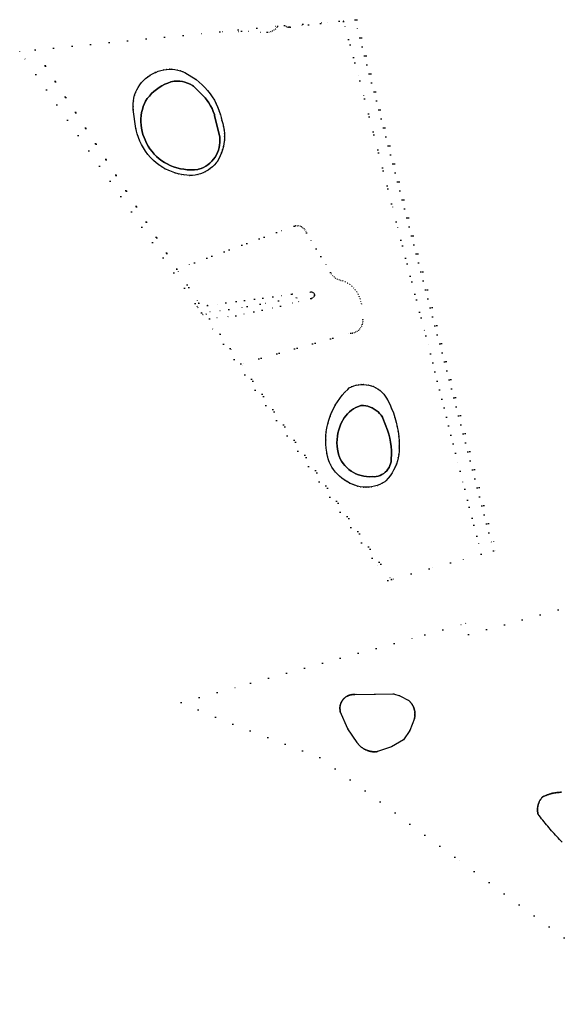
# Model space of a CAD drawing. Header units: metres. Extents: x 174791 to 179073, y 406431 to 409043.
# Tile 179 of 256: x 176286 to 176474, y 408701 to 409043. Entities that reach past the tile are written whole.
import ezdxf

# ---------------------------------------------------------------- set-up
doc = ezdxf.new("R2010")
doc.units = ezdxf.units.M
doc.linetypes.add('DOT', pattern=[6.35, 0, -6.35])
for name, color, linetype in [('ondersteunendwaterdeel_oever_slootkant', 254, 'Continuous'), ('terreindeelbegroeid', 254, 'DOT'), ('terreindeelonbegroeid', 254, 'DOT'), ('waterdeel', 254, 'Continuous')]:
    doc.layers.add(name, color=color, linetype=linetype)

msp = doc.modelspace()

# ---------------------------------------------------------------- linework, layer by layer
at = {"layer": 'ondersteunendwaterdeel_oever_slootkant'}
for points in [[(176347.144, 409021.741, 0), (176348.217, 409020.886, 0), (176349.237, 409019.969, 0), (176350.203, 409018.994, 0), (176351.11, 409017.964, 0), (176351.956, 409016.883, 0), (176352.737, 409015.755, 0), (176353.451, 409014.584, 0), (176354.096, 409013.372, 0), (176354.669, 409012.126, 0), (176355.168, 409010.848, 0), (176355.592, 409009.543, 0), (176355.939, 409008.215, 0), (176356.075, 409007.586, 0), (176356.414, 409006.49, 0), (176356.676, 409005.373, 0), (176356.86, 409004.24, 0), (176356.964, 409003.097, 0), (176356.988, 409001.95, 0), (176356.932, 409000.804, 0), (176356.796, 408999.664, 0), (176356.582, 408998.537, 0), (176356.289, 408997.427, 0), (176355.92, 408996.341, 0), (176355.476, 408995.283, 0), (176354.96, 408994.258, 0), (176354.373, 408993.272, 0), (176354.139, 408992.917, 0), (176353.502, 408992.189, 0), (176352.807, 408991.515, 0), (176352.059, 408990.901, 0), (176351.262, 408990.351, 0), (176350.423, 408989.869, 0), (176349.547, 408989.457, 0), (176348.64, 408989.12, 0), (176347.709, 408988.858, 0), (176346.758, 408988.674, 0), (176345.796, 408988.569, 0), (176344.829, 408988.544, 0), (176343.863, 408988.599, 0), (176342.904, 408988.733, 0), (176342.112, 408988.906, 0), (176340.907, 408989.147, 0), (176339.72, 408989.465, 0), (176338.555, 408989.86, 0), (176337.42, 408990.33, 0), (176336.317, 408990.872, 0), (176335.251, 408991.486, 0), (176334.228, 408992.167, 0), (176333.251, 408992.913, 0), (176332.325, 408993.721, 0), (176331.453, 408994.588, 0), (176331.294, 408994.759, 0), (176330.431, 408995.811, 0), (176329.632, 408996.912, 0), (176328.899, 408998.057, 0), (176328.235, 408999.244, 0), (176327.642, 409000.468, 0), (176327.121, 409001.724, 0), (176326.675, 409003.009, 0), (176326.306, 409004.318, 0), (176326.198, 409004.766, 0), (176325.353, 409011.407, 0), (176325.289, 409012.403, 0), (176325.304, 409013.401, 0), (176325.399, 409014.394, 0), (176325.573, 409015.376, 0), (176325.826, 409016.342, 0), (176326.155, 409017.284, 0), (176326.558, 409018.196, 0), (176327.033, 409019.074, 0), (176327.577, 409019.911, 0), (176328.186, 409020.701, 0), (176328.857, 409021.44, 0), (176329.584, 409022.123, 0), (176330.364, 409022.745, 0), (176331.191, 409023.304, 0), (176332.06, 409023.794, 0), (176332.966, 409024.212, 0), (176333.109, 409024.271, 0), (176334.016, 409024.641, 0), (176334.95, 409024.937, 0), (176335.906, 409025.155, 0), (176336.876, 409025.295, 0), (176337.854, 409025.355, 0), (176338.834, 409025.336, 0), (176339.809, 409025.236, 0), (176340.773, 409025.057, 0), (176341.719, 409024.801, 0), (176342.64, 409024.468, 0), (176343.264, 409024.192, 0)], [(176344.085, 408990.519, 0), (176345.309, 408990.461, 0), (176346.533, 408990.483, 0), (176347.754, 408990.585, 0), (176348.01, 408990.655, 0), (176348.867, 408990.944, 0), (176349.694, 408991.307, 0), (176350.486, 408991.743, 0), (176351.237, 408992.246, 0), (176351.94, 408992.814, 0), (176352.59, 408993.441, 0), (176353.182, 408994.124, 0), (176353.711, 408994.856, 0), (176354.174, 408995.633, 0), (176354.566, 408996.447, 0), (176354.885, 408997.292, 0), (176355.128, 408998.163, 0), (176355.292, 408999.051, 0), (176355.378, 408999.951, 0), (176355.384, 409000.855, 0), (176355.309, 409001.755, 0), (176353.528, 409009.349, 0), (176353.451, 409009.615, 0), (176353.09, 409010.673, 0), (176352.655, 409011.703, 0), (176352.147, 409012.699, 0), (176351.57, 409013.657, 0), (176350.925, 409014.571, 0), (176350.217, 409015.436, 0), (176349.449, 409016.248, 0), (176346.167, 409019.502, 0), (176345.837, 409019.708, 0), (176345.014, 409020.155, 0), (176344.155, 409020.53, 0), (176343.267, 409020.831, 0), (176342.357, 409021.054, 0), (176341.432, 409021.2, 0), (176340.497, 409021.265, 0), (176339.516, 409021.242, 0), (176338.421, 409020.949, 0), (176337.348, 409020.58, 0), (176336.304, 409020.136, 0), (176335.294, 409019.62, 0), (176334.323, 409019.034, 0), (176333.396, 409018.381, 0), (176332.517, 409017.664, 0), (176331.69, 409016.887, 0), (176330.921, 409016.054, 0), (176330.212, 409015.169, 0), (176329.567, 409014.236, 0), (176329.221, 409013.499, 0), (176328.818, 409012.475, 0), (176328.489, 409011.424, 0), (176328.238, 409010.352, 0), (176328.065, 409009.264, 0), (176327.972, 409008.167, 0), (176327.959, 409007.066, 0), (176328.025, 409005.967, 0), (176328.171, 409004.876, 0), (176328.396, 409003.798, 0), (176328.699, 409002.739, 0), (176329.077, 409001.706, 0), (176329.428, 409000.821, 0), (176329.926, 408999.761, 0), (176330.496, 408998.738, 0), (176331.134, 408997.756, 0), (176331.837, 408996.819, 0), (176332.603, 408995.933, 0), (176333.427, 408995.102, 0), (176334.307, 408994.328, 0), (176335.237, 408993.616, 0), (176336.213, 408992.97, 0), (176337.06, 408992.51, 0), (176338.168, 408991.989, 0), (176339.308, 408991.541, 0), (176340.475, 408991.169, 0), (176341.663, 408990.874, 0), (176342.869, 408990.657, 0)], [(176414.239, 408909.279, 0), (176414.914, 408907.75, 0), (176415.516, 408906.191, 0), (176416.042, 408904.605, 0), (176416.491, 408902.996, 0), (176416.864, 408901.367, 0), (176417.157, 408899.722, 0), (176417.372, 408898.065, 0), (176417.507, 408896.399, 0), (176417.563, 408894.729, 0), (176417.562, 408894.041, 0), (176417.519, 408892.901, 0), (176417.397, 408891.766, 0), (176417.195, 408890.643, 0), (176416.915, 408889.537, 0), (176416.558, 408888.453, 0), (176416.127, 408887.397, 0), (176415.622, 408886.373, 0), (176415.047, 408885.388, 0), (176414.404, 408884.445, 0), (176413.697, 408883.549, 0), (176412.929, 408882.705, 0), (176412.535, 408882.316, 0), (176411.682, 408881.824, 0), (176410.792, 408881.404, 0), (176409.871, 408881.057, 0), (176408.924, 408880.786, 0), (176407.959, 408880.592, 0), (176406.981, 408880.478, 0), (176405.997, 408880.443, 0), (176405.014, 408880.489, 0), (176404.037, 408880.614, 0), (176403.074, 408880.818, 0), (176402.131, 408881.099, 0), (176401.213, 408881.456, 0), (176400.328, 408881.886, 0), (176399.48, 408882.387, 0), (176399.397, 408882.441, 0), (176398.502, 408882.968, 0), (176397.65, 408883.563, 0), (176396.846, 408884.221, 0), (176396.095, 408884.939, 0), (176395.402, 408885.713, 0), (176394.77, 408886.537, 0), (176394.204, 408887.408, 0), (176393.706, 408888.32, 0), (176393.28, 408889.267, 0), (176392.928, 408890.245, 0), (176392.652, 408891.246, 0), (176392.454, 408892.266, 0), (176392.402, 408892.638, 0), (176392.216, 408894.028, 0), (176392.11, 408895.426, 0), (176392.084, 408896.828, 0), (176392.138, 408898.229, 0), (176392.272, 408899.625, 0), (176392.485, 408901.011, 0), (176392.776, 408902.382, 0), (176393.146, 408903.735, 0), (176393.592, 408905.064, 0), (176394.113, 408906.366, 0), (176394.707, 408907.636, 0), (176395.373, 408908.87, 0), (176396.108, 408910.064, 0), (176396.91, 408911.214, 0), (176397.776, 408912.317, 0), (176398.704, 408913.368, 0), (176399.69, 408914.365, 0), (176400.21, 408914.846, 0), (176400.993, 408915.24, 0), (176401.808, 408915.56, 0), (176402.65, 408915.805, 0), (176403.51, 408915.971, 0), (176404.382, 408916.059, 0), (176405.258, 408916.067, 0), (176406.131, 408915.995, 0), (176406.994, 408915.844, 0), (176407.84, 408915.615, 0), (176408.661, 408915.309, 0), (176409.451, 408914.93, 0), (176410.203, 408914.481, 0), (176410.911, 408913.965, 0), (176411.569, 408913.386, 0), (176412.172, 408912.75, 0), (176412.714, 408912.062, 0), (176413.191, 408911.327, 0), (176413.491, 408910.773, 0)], [(176406.206, 408884.133, 0), (176407.162, 408884.083, 0), (176408.119, 408884.113, 0), (176408.191, 408884.107, 0), (176408.893, 408884.098, 0), (176409.591, 408884.168, 0), (176410.276, 408884.317, 0), (176410.94, 408884.544, 0), (176411.574, 408884.844, 0), (176412.17, 408885.215, 0), (176412.72, 408885.65, 0), (176413.216, 408886.146, 0), (176413.653, 408886.695, 0), (176414.025, 408887.29, 0), (176414.326, 408887.923, 0), (176414.554, 408888.587, 0), (176414.705, 408889.272, 0), (176414.801, 408890.336, 0), (176414.859, 408891.761, 0), (176414.837, 408893.186, 0), (176414.736, 408894.609, 0), (176414.555, 408896.024, 0), (176414.294, 408897.426, 0), (176413.956, 408898.811, 0), (176413.54, 408900.175, 0), (176411.841, 408904.432, 0), (176411.693, 408904.701, 0), (176411.257, 408905.377, 0), (176410.757, 408906.006, 0), (176410.196, 408906.582, 0), (176409.581, 408907.099, 0), (176408.918, 408907.553, 0), (176408.213, 408907.939, 0), (176407.473, 408908.253, 0), (176406.705, 408908.492, 0), (176405.918, 408908.653, 0), (176405.118, 408908.736, 0), (176404.315, 408908.738, 0), (176404.247, 408908.719, 0), (176403.38, 408908.425, 0), (176402.542, 408908.057, 0), (176401.739, 408907.617, 0), (176400.978, 408907.108, 0), (176400.265, 408906.536, 0), (176399.603, 408905.903, 0), (176399, 408905.214, 0), (176398.459, 408904.476, 0), (176397.985, 408903.694, 0), (176397.844, 408903.437, 0), (176397.346, 408902.423, 0), (176396.921, 408901.377, 0), (176396.571, 408900.303, 0), (176396.298, 408899.206, 0), (176396.103, 408898.094, 0), (176395.988, 408896.97, 0), (176395.952, 408895.841, 0), (176395.996, 408894.712, 0), (176396.12, 408893.589, 0), (176396.323, 408892.478, 0), (176396.604, 408891.384, 0), (176396.687, 408891.176, 0), (176397.088, 408890.307, 0), (176397.56, 408889.475, 0), (176398.1, 408888.685, 0), (176398.704, 408887.942, 0), (176399.368, 408887.253, 0), (176400.087, 408886.622, 0), (176400.856, 408886.052, 0), (176401.671, 408885.549, 0), (176402.524, 408885.116, 0), (176403.41, 408884.755, 0), (176404.324, 408884.47, 0), (176405.258, 408884.262, 0)]]:
    msp.add_polyline3d(points, close=True, dxfattribs=at)
at = {"layer": 'terreindeelbegroeid'}
for points in [[(176398.283, 409041.89, 0), (176403.92, 409021.386, 0), (176416.531, 408972.393, 0), (176426.751, 408932.951, 0), (176438.657, 408885.998, 0), (176445.99, 408857.184, 0), (176435.343, 408854.249, 0), (176427.933, 408852.136, 0), (176414.836, 408848.438, 0), (176362.626, 408923.242, 0), (176400.789, 408933.806, 0), (176401.359, 408933.868, 0), (176401.93, 408934.01, 0), (176402.476, 408934.228, 0), (176402.988, 408934.518, 0), (176403.455, 408934.874, 0), (176403.87, 408935.291, 0), (176404.225, 408935.76, 0), (176404.513, 408936.273, 0), (176404.729, 408936.82, 0), (176404.868, 408937.391, 0), (176404.929, 408937.976, 0), (176404.91, 408938.564, 0), (176404.442, 408944.011, 0), (176404.274, 408944.888, 0), (176404.029, 408945.747, 0), (176403.708, 408946.58, 0), (176403.314, 408947.381, 0), (176402.85, 408948.144, 0), (176402.319, 408948.863, 0), (176401.726, 408949.531, 0), (176401.076, 408950.143, 0), (176400.373, 408950.694, 0), (176399.624, 408951.181, 0), (176398.835, 408951.599, 0), (176398.011, 408951.944, 0), (176397.331, 408952.077, 0), (176396.682, 408952.285, 0), (176396.061, 408952.568, 0), (176395.477, 408952.922, 0), (176394.939, 408953.341, 0), (176394.453, 408953.821, 0), (176394.027, 408954.354, 0), (176393.666, 408954.933, 0), (176385.404, 408968.661, 0), (176385.19, 408969.158, 0), (176384.906, 408969.615, 0), (176384.558, 408970.026, 0), (176384.152, 408970.38, 0), (176383.699, 408970.671, 0), (176383.207, 408970.891, 0), (176382.688, 408971.036, 0), (176382.154, 408971.103, 0), (176381.615, 408971.09, 0), (176381.085, 408970.998, 0), (176340.479, 408956.032, 0), (176291.275, 409032.073, 0), (176355.314, 409038.347, 0), (176362.865, 409038.507, 0), (176371.757, 409038.155, 0), (176372.386, 409038.231, 0), (176373.001, 409038.386, 0), (176373.592, 409038.617, 0), (176374.149, 409038.92, 0), (176374.657, 409039.286, 0), (176375.171, 409039.897, 0), (176375.475, 409040.318, 0), (176377.746, 409040.502, 0), (176378.31, 409040.114, 0), (176378.71, 409039.983, 0), (176379.127, 409039.931, 0), (176379.547, 409039.958, 0), (176379.71, 409039.991, 0), (176396.7, 409041.967, 0), (176396.671, 409042.032, 0), (176398.12, 409042.149, 0)], [(176379.547, 409039.958, 0), (176379.127, 409039.931, 0), (176378.71, 409039.983, 0), (176378.31, 409040.114, 0), (176377.746, 409040.502, 0), (176396.671, 409042.032, 0), (176396.7, 409041.967, 0), (176379.71, 409039.991, 0)], [(176450.974, 408858.557, 0), (176450.273, 408858.364, 0), (176402.303, 409042.488, 0), (176402.817, 409042.529, 0)], [(176373.592, 409038.617, 0), (176373.001, 409038.386, 0), (176372.386, 409038.231, 0), (176371.757, 409038.155, 0), (176362.865, 409038.507, 0), (176355.314, 409038.347, 0), (176375.286, 409040.303, 0), (176375.475, 409040.318, 0), (176375.171, 409039.897, 0), (176374.657, 409039.286, 0), (176374.149, 409038.92, 0)], [(176348.088, 408944.272, 0), (176346.775, 408944.136, 0), (176285.965, 409031.553, 0), (176291.275, 409032.073, 0), (176340.479, 408956.032, 0)], [(176343.863, 408988.599, 0), (176344.829, 408988.544, 0), (176345.796, 408988.569, 0), (176346.758, 408988.674, 0), (176347.709, 408988.858, 0), (176348.64, 408989.12, 0), (176349.547, 408989.457, 0), (176350.423, 408989.869, 0), (176351.262, 408990.351, 0), (176352.059, 408990.901, 0), (176352.807, 408991.515, 0), (176353.502, 408992.189, 0), (176354.139, 408992.917, 0), (176354.373, 408993.272, 0), (176354.96, 408994.258, 0), (176355.476, 408995.283, 0), (176355.92, 408996.341, 0), (176356.289, 408997.427, 0), (176356.582, 408998.537, 0), (176356.796, 408999.664, 0), (176356.932, 409000.804, 0), (176356.988, 409001.95, 0), (176356.964, 409003.097, 0), (176356.86, 409004.24, 0), (176356.676, 409005.373, 0), (176356.414, 409006.49, 0), (176356.075, 409007.586, 0), (176355.939, 409008.215, 0), (176355.592, 409009.543, 0), (176355.168, 409010.848, 0), (176354.669, 409012.126, 0), (176354.096, 409013.372, 0), (176353.451, 409014.584, 0), (176352.737, 409015.755, 0), (176351.956, 409016.883, 0), (176351.11, 409017.964, 0), (176350.203, 409018.994, 0), (176349.237, 409019.969, 0), (176348.217, 409020.886, 0), (176347.144, 409021.741, 0), (176343.264, 409024.192, 0), (176342.64, 409024.468, 0), (176341.719, 409024.801, 0), (176340.773, 409025.057, 0), (176339.809, 409025.236, 0), (176338.834, 409025.336, 0), (176337.854, 409025.355, 0), (176336.876, 409025.295, 0), (176335.906, 409025.155, 0), (176334.95, 409024.937, 0), (176334.016, 409024.641, 0), (176333.109, 409024.271, 0), (176332.966, 409024.212, 0), (176332.06, 409023.794, 0), (176331.191, 409023.304, 0), (176330.364, 409022.745, 0), (176329.584, 409022.123, 0), (176328.857, 409021.44, 0), (176328.186, 409020.701, 0), (176327.577, 409019.911, 0), (176327.033, 409019.074, 0), (176326.558, 409018.196, 0), (176326.155, 409017.284, 0), (176325.826, 409016.342, 0), (176325.573, 409015.376, 0), (176325.399, 409014.394, 0), (176325.304, 409013.401, 0), (176325.289, 409012.403, 0), (176325.353, 409011.407, 0), (176326.198, 409004.766, 0), (176326.306, 409004.318, 0), (176326.675, 409003.009, 0), (176327.121, 409001.724, 0), (176327.642, 409000.468, 0), (176328.235, 408999.244, 0), (176328.899, 408998.057, 0), (176329.632, 408996.912, 0), (176330.431, 408995.811, 0), (176331.294, 408994.759, 0), (176331.453, 408994.588, 0), (176332.325, 408993.721, 0), (176333.251, 408992.913, 0), (176334.228, 408992.167, 0), (176335.251, 408991.486, 0), (176336.317, 408990.872, 0), (176337.42, 408990.33, 0), (176338.555, 408989.86, 0), (176339.72, 408989.465, 0), (176340.907, 408989.147, 0), (176342.112, 408988.906, 0), (176342.904, 408988.733, 0)], [(176402.319, 408948.863, 0), (176402.85, 408948.144, 0), (176403.314, 408947.381, 0), (176403.708, 408946.58, 0), (176404.029, 408945.747, 0), (176404.274, 408944.888, 0), (176404.442, 408944.011, 0), (176404.91, 408938.564, 0), (176404.929, 408937.976, 0), (176404.868, 408937.391, 0), (176404.729, 408936.82, 0), (176404.513, 408936.273, 0), (176404.225, 408935.76, 0), (176403.87, 408935.291, 0), (176403.455, 408934.874, 0), (176402.988, 408934.518, 0), (176402.476, 408934.228, 0), (176401.93, 408934.01, 0), (176401.359, 408933.868, 0), (176400.789, 408933.806, 0), (176362.626, 408923.242, 0), (176351.731, 408938.852, 0), (176360.879, 408939.87, 0), (176376.349, 408943.232, 0), (176386.901, 408945.826, 0), (176387.109, 408945.872, 0), (176387.442, 408946.011, 0), (176387.737, 408946.22, 0), (176387.979, 408946.488, 0), (176388.155, 408946.802, 0), (176388.169, 408946.906, 0), (176388.151, 408947.183, 0), (176388.125, 408947.282, 0), (176388.006, 408947.547, 0), (176387.821, 408947.782, 0), (176387.584, 408947.97, 0), (176387.31, 408948.099, 0), (176387.019, 408948.159, 0), (176380.172, 408947.357, 0), (176351.068, 408943.476, 0), (176347.474, 408943.13, 0), (176346.775, 408944.136, 0), (176348.088, 408944.272, 0), (176340.479, 408956.032, 0), (176381.085, 408970.998, 0), (176381.615, 408971.09, 0), (176382.154, 408971.103, 0), (176382.688, 408971.036, 0), (176383.207, 408970.891, 0), (176383.699, 408970.671, 0), (176384.152, 408970.38, 0), (176384.558, 408970.026, 0), (176384.906, 408969.615, 0), (176385.19, 408969.158, 0), (176385.404, 408968.661, 0), (176393.666, 408954.933, 0), (176394.027, 408954.354, 0), (176394.453, 408953.821, 0), (176394.939, 408953.341, 0), (176395.477, 408952.922, 0), (176396.061, 408952.568, 0), (176396.682, 408952.285, 0), (176397.331, 408952.077, 0), (176398.011, 408951.944, 0), (176398.835, 408951.599, 0), (176399.624, 408951.181, 0), (176400.373, 408950.694, 0), (176401.076, 408950.143, 0), (176401.726, 408949.531, 0)], [(176358.444, 408942.028, 0), (176348.994, 408940.946, 0), (176347.793, 408942.672, 0), (176347.474, 408943.13, 0), (176351.068, 408943.476, 0), (176380.172, 408947.357, 0), (176387.019, 408948.159, 0), (176387.31, 408948.099, 0), (176387.584, 408947.97, 0), (176387.821, 408947.782, 0), (176388.006, 408947.547, 0), (176388.125, 408947.282, 0), (176388.151, 408947.183, 0), (176375.744, 408945.024, 0)], [(176376.349, 408943.232, 0), (176360.879, 408939.87, 0), (176351.731, 408938.852, 0), (176350.64, 408940.416, 0), (176349.446, 408940.296, 0), (176348.994, 408940.946, 0), (176358.444, 408942.028, 0), (176375.744, 408945.024, 0), (176388.151, 408947.183, 0), (176388.169, 408946.906, 0), (176388.155, 408946.802, 0), (176387.979, 408946.488, 0), (176387.737, 408946.22, 0), (176387.442, 408946.011, 0), (176387.109, 408945.872, 0), (176386.901, 408945.826, 0)], [(176414.836, 408848.438, 0), (176413.59, 408848.086, 0), (176408.175, 408855.872, 0), (176349.446, 408940.296, 0), (176350.64, 408940.416, 0), (176351.731, 408938.852, 0), (176362.626, 408923.242, 0)], [(176405.014, 408880.489, 0), (176405.997, 408880.443, 0), (176406.981, 408880.478, 0), (176407.959, 408880.592, 0), (176408.924, 408880.786, 0), (176409.871, 408881.057, 0), (176410.792, 408881.404, 0), (176411.682, 408881.824, 0), (176412.535, 408882.316, 0), (176412.929, 408882.705, 0), (176413.697, 408883.549, 0), (176414.404, 408884.445, 0), (176415.047, 408885.388, 0), (176415.622, 408886.373, 0), (176416.127, 408887.397, 0), (176416.558, 408888.453, 0), (176416.915, 408889.537, 0), (176417.195, 408890.643, 0), (176417.397, 408891.766, 0), (176417.519, 408892.901, 0), (176417.562, 408894.041, 0), (176417.563, 408894.729, 0), (176417.507, 408896.399, 0), (176417.372, 408898.065, 0), (176417.157, 408899.722, 0), (176416.864, 408901.367, 0), (176416.491, 408902.996, 0), (176416.042, 408904.605, 0), (176415.516, 408906.191, 0), (176414.914, 408907.75, 0), (176414.239, 408909.279, 0), (176413.491, 408910.773, 0), (176413.191, 408911.327, 0), (176412.714, 408912.062, 0), (176412.172, 408912.75, 0), (176411.569, 408913.386, 0), (176410.911, 408913.965, 0), (176410.203, 408914.481, 0), (176409.451, 408914.93, 0), (176408.661, 408915.309, 0), (176407.84, 408915.615, 0), (176406.994, 408915.844, 0), (176406.131, 408915.995, 0), (176405.258, 408916.067, 0), (176404.382, 408916.059, 0), (176403.51, 408915.971, 0), (176402.65, 408915.805, 0), (176401.808, 408915.56, 0), (176400.993, 408915.24, 0), (176400.21, 408914.846, 0), (176399.69, 408914.365, 0), (176398.704, 408913.368, 0), (176397.776, 408912.317, 0), (176396.91, 408911.214, 0), (176396.108, 408910.064, 0), (176395.373, 408908.87, 0), (176394.707, 408907.636, 0), (176394.113, 408906.366, 0), (176393.592, 408905.064, 0), (176393.146, 408903.735, 0), (176392.776, 408902.382, 0), (176392.485, 408901.011, 0), (176392.272, 408899.625, 0), (176392.138, 408898.229, 0), (176392.084, 408896.828, 0), (176392.11, 408895.426, 0), (176392.216, 408894.028, 0), (176392.402, 408892.638, 0), (176392.454, 408892.266, 0), (176392.652, 408891.246, 0), (176392.928, 408890.245, 0), (176393.28, 408889.267, 0), (176393.706, 408888.32, 0), (176394.204, 408887.408, 0), (176394.77, 408886.537, 0), (176395.402, 408885.713, 0), (176396.095, 408884.939, 0), (176396.846, 408884.221, 0), (176397.65, 408883.563, 0), (176398.502, 408882.968, 0), (176399.397, 408882.441, 0), (176399.48, 408882.387, 0), (176400.328, 408881.886, 0), (176401.213, 408881.456, 0), (176402.131, 408881.099, 0), (176403.074, 408880.818, 0), (176404.037, 408880.614, 0)], [(176415.546, 408808.778, 0), (176402.125, 408808.555, 0), (176402.094, 408808.557, 0), (176401.956, 408808.566, 0), (176401.819, 408808.571, 0), (176401.681, 408808.571, 0), (176401.544, 408808.568, 0), (176401.406, 408808.56, 0), (176401.269, 408808.549, 0), (176401.132, 408808.534, 0), (176400.996, 408808.514, 0), (176400.86, 408808.491, 0), (176400.725, 408808.464, 0), (176400.591, 408808.433, 0), (176400.458, 408808.398, 0), (176400.326, 408808.359, 0), (176400.195, 408808.316, 0), (176400.066, 408808.27, 0), (176399.938, 408808.219, 0), (176399.811, 408808.165, 0), (176399.686, 408808.108, 0), (176399.563, 408808.047, 0), (176399.441, 408807.982, 0), (176399.322, 408807.914, 0), (176399.204, 408807.842, 0), (176399.089, 408807.767, 0), (176398.976, 408807.688, 0), (176398.865, 408807.607, 0), (176398.757, 408807.522, 0), (176398.651, 408807.434, 0), (176398.548, 408807.343, 0), (176398.447, 408807.249, 0), (176398.349, 408807.152, 0), (176398.254, 408807.053, 0), (176398.162, 408806.95, 0), (176398.073, 408806.845, 0), (176397.987, 408806.738, 0), (176397.905, 408806.628, 0), (176397.825, 408806.515, 0), (176397.749, 408806.401, 0), (176397.676, 408806.284, 0), (176397.607, 408806.165, 0), (176397.541, 408806.044, 0), (176397.478, 408805.922, 0), (176397.419, 408805.797, 0), (176397.364, 408805.671, 0), (176397.313, 408805.544, 0), (176397.265, 408805.415, 0), (176397.221, 408805.284, 0), (176397.181, 408805.153, 0), (176397.144, 408805.02, 0), (176397.112, 408804.886, 0), (176397.083, 408804.751, 0), (176397.059, 408804.616, 0), (176397.038, 408804.48, 0), (176397.021, 408804.343, 0), (176397.008, 408804.206, 0), (176397, 408804.069, 0), (176396.995, 408803.931, 0), (176396.994, 408803.794, 0), (176396.997, 408803.656, 0), (176397.004, 408803.519, 0), (176397.016, 408803.382, 0), (176397.031, 408803.245, 0), (176397.05, 408803.108, 0), (176397.073, 408802.973, 0), (176397.1, 408802.838, 0), (176397.131, 408802.704, 0), (176399.788, 408796.693, 0), (176402.914, 408791.988, 0), (176403.01, 408791.846, 0), (176403.11, 408791.707, 0), (176403.213, 408791.57, 0), (176403.319, 408791.436, 0), (176403.428, 408791.304, 0), (176403.54, 408791.175, 0), (176403.655, 408791.048, 0), (176403.774, 408790.925, 0), (176403.895, 408790.803, 0), (176404.018, 408790.685, 0), (176404.145, 408790.57, 0), (176404.274, 408790.458, 0), (176404.406, 408790.349, 0), (176404.54, 408790.242, 0), (176404.677, 408790.14, 0), (176404.816, 408790.04, 0), (176404.957, 408789.943, 0), (176405.101, 408789.85, 0), (176405.246, 408789.761, 0), (176405.394, 408789.674, 0), (176405.544, 408789.591, 0), (176405.696, 408789.512, 0), (176405.849, 408789.436, 0), (176406.004, 408789.364, 0), (176406.161, 408789.296, 0), (176406.32, 408789.231, 0), (176406.479, 408789.17, 0), (176406.641, 408789.113, 0), (176406.803, 408789.059, 0), (176406.967, 408789.009, 0), (176407.132, 408788.963, 0), (176407.298, 408788.921, 0), (176407.464, 408788.883, 0), (176407.632, 408788.849, 0), (176407.801, 408788.819, 0), (176407.97, 408788.792, 0), (176408.139, 408788.77, 0), (176408.309, 408788.752, 0), (176408.48, 408788.737, 0), (176408.651, 408788.727, 0), (176408.822, 408788.72, 0), (176408.993, 408788.718, 0), (176409.164, 408788.719, 0), (176409.335, 408788.725, 0), (176409.506, 408788.734, 0), (176409.677, 408788.748, 0), (176409.847, 408788.766, 0), (176410.017, 408788.787, 0), (176410.068, 408788.794, 0), (176414.858, 408790.471, 0), (176419.021, 408792.897, 0), (176421.241, 408796.155, 0), (176422.835, 408800.234, 0), (176422.868, 408800.383, 0), (176422.898, 408800.541, 0), (176422.925, 408800.701, 0), (176422.948, 408800.861, 0), (176422.966, 408801.021, 0), (176422.981, 408801.182, 0), (176422.992, 408801.343, 0), (176422.999, 408801.505, 0), (176423.001, 408801.666, 0), (176423, 408801.828, 0), (176422.995, 408801.989, 0), (176422.986, 408802.151, 0), (176422.972, 408802.312, 0), (176422.955, 408802.473, 0), (176422.934, 408802.633, 0), (176422.909, 408802.792, 0), (176422.88, 408802.951, 0), (176422.847, 408803.11, 0), (176422.81, 408803.267, 0), (176422.769, 408803.423, 0), (176422.724, 408803.579, 0), (176422.676, 408803.733, 0), (176422.624, 408803.886, 0), (176422.567, 408804.037, 0), (176422.508, 408804.187, 0), (176422.444, 408804.336, 0), (176422.377, 408804.483, 0), (176422.306, 408804.628, 0), (176422.232, 408804.772, 0), (176422.154, 408804.913, 0), (176422.073, 408805.053, 0), (176421.988, 408805.19, 0), (176421.9, 408805.326, 0), (176421.808, 408805.459, 0), (176421.713, 408805.59, 0), (176421.616, 408805.719, 0), (176421.514, 408805.845, 0), (176421.41, 408805.968, 0), (176421.303, 408806.089, 0), (176421.193, 408806.207, 0), (176421.08, 408806.323, 0), (176420.964, 408806.435, 0), (176420.845, 408806.545, 0), (176417.785, 408808.066, 0)]]:
    msp.add_polyline3d(points, close=True, dxfattribs=at)
for points in [[(176505.81, 408701.178, 0), (176436.832, 408752.173, 0), (176390.011, 408786.788, 0), (176353.803, 408800.7, 0), (176341.962, 408805.858, 0), (176366.039, 408812.53, 0), (176426.464, 408829.274, 0), (176440.581, 408833.294, 0), (176441.577, 408829.341, 0), (176524.004, 408852.205, 0)], [(176473.78, 408774.697, 0), (176473.532, 408774.69, 0), (176473.284, 408774.678, 0), (176473.036, 408774.663, 0), (176472.789, 408774.644, 0), (176472.542, 408774.62, 0), (176472.296, 408774.593, 0), (176472.05, 408774.562, 0), (176471.804, 408774.526, 0), (176471.559, 408774.487, 0), (176471.315, 408774.444, 0), (176471.071, 408774.397, 0), (176470.829, 408774.346, 0), (176470.587, 408774.291, 0), (176470.346, 408774.232, 0), (176470.106, 408774.17, 0), (176469.867, 408774.103, 0), (176469.629, 408774.033, 0), (176469.393, 408773.958, 0), (176469.157, 408773.88, 0), (176468.923, 408773.798, 0), (176468.69, 408773.713, 0), (176468.459, 408773.624, 0), (176468.229, 408773.53, 0), (176468.001, 408773.434, 0), (176467.774, 408773.333, 0), (176467.549, 408773.229, 0), (176467.325, 408773.122, 0), (176467.252, 408773.085, 0), (176467.144, 408772.967, 0), (176467.038, 408772.845, 0), (176466.935, 408772.721, 0), (176466.835, 408772.594, 0), (176466.739, 408772.465, 0), (176466.646, 408772.334, 0), (176466.556, 408772.2, 0), (176466.469, 408772.065, 0), (176466.386, 408771.927, 0), (176466.307, 408771.787, 0), (176466.23, 408771.645, 0), (176466.158, 408771.501, 0), (176466.089, 408771.356, 0), (176466.023, 408771.208, 0), (176465.962, 408771.06, 0), (176465.903, 408770.909, 0), (176465.849, 408770.758, 0), (176465.799, 408770.605, 0), (176465.752, 408770.451, 0), (176465.709, 408770.295, 0), (176465.67, 408770.139, 0), (176465.635, 408769.982, 0), (176465.604, 408769.824, 0), (176465.577, 408769.665, 0), (176465.553, 408769.506, 0), (176465.534, 408769.346, 0), (176465.519, 408769.186, 0), (176465.507, 408769.025, 0), (176465.5, 408768.864, 0), (176465.497, 408768.703, 0), (176465.497, 408768.542, 0), (176465.502, 408768.381, 0), (176465.51, 408768.22, 0), (176465.523, 408768.06, 0), (176465.54, 408767.899, 0), (176465.56, 408767.74, 0), (176465.585, 408767.58, 0), (176465.613, 408767.422, 0), (176465.646, 408767.264, 0), (176465.675, 408767.136, 0), (176466.086, 408766.599, 0), (176466.501, 408766.065, 0), (176466.918, 408765.534, 0), (176467.339, 408765.005, 0), (176467.763, 408764.479, 0), (176468.189, 408763.955, 0), (176468.619, 408763.434, 0), (176469.052, 408762.915, 0), (176469.489, 408762.399, 0), (176469.928, 408761.885, 0), (176470.37, 408761.374, 0), (176470.815, 408760.865, 0), (176471.263, 408760.36, 0), (176471.715, 408759.857, 0), (176472.169, 408759.356, 0), (176472.626, 408758.858, 0), (176473.086, 408758.363, 0), (176473.549, 408757.871, 0), (176474.015, 408757.382, 0)]]:
    msp.add_polyline3d(points, dxfattribs=at)
at = {"layer": 'terreindeelonbegroeid'}
msp.add_polyline3d([(176450.273, 408858.364, 0), (176445.99, 408857.184, 0), (176438.657, 408885.998, 0), (176426.751, 408932.951, 0), (176416.531, 408972.393, 0), (176403.92, 409021.386, 0), (176398.283, 409041.89, 0), (176398.12, 409042.149, 0), (176402.303, 409042.488, 0)], close=True, dxfattribs=at)
at = {"layer": 'waterdeel'}
for points in [[(176346.533, 408990.483, 0), (176345.309, 408990.461, 0), (176344.085, 408990.519, 0), (176342.869, 408990.657, 0), (176341.663, 408990.874, 0), (176340.475, 408991.169, 0), (176339.308, 408991.541, 0), (176338.168, 408991.989, 0), (176337.06, 408992.51, 0), (176336.213, 408992.97, 0), (176335.237, 408993.616, 0), (176334.307, 408994.328, 0), (176333.427, 408995.102, 0), (176332.603, 408995.933, 0), (176331.837, 408996.819, 0), (176331.134, 408997.756, 0), (176330.496, 408998.738, 0), (176329.926, 408999.761, 0), (176329.428, 409000.821, 0), (176329.077, 409001.706, 0), (176328.699, 409002.739, 0), (176328.396, 409003.798, 0), (176328.171, 409004.876, 0), (176328.025, 409005.967, 0), (176327.959, 409007.066, 0), (176327.972, 409008.167, 0), (176328.065, 409009.264, 0), (176328.238, 409010.352, 0), (176328.489, 409011.424, 0), (176328.818, 409012.475, 0), (176329.221, 409013.499, 0), (176329.567, 409014.236, 0), (176330.212, 409015.169, 0), (176330.921, 409016.054, 0), (176331.69, 409016.887, 0), (176332.517, 409017.664, 0), (176333.396, 409018.381, 0), (176334.323, 409019.034, 0), (176335.294, 409019.62, 0), (176336.304, 409020.136, 0), (176337.348, 409020.58, 0), (176338.421, 409020.949, 0), (176339.516, 409021.242, 0), (176340.497, 409021.265, 0), (176341.432, 409021.2, 0), (176342.357, 409021.054, 0), (176343.267, 409020.831, 0), (176344.155, 409020.53, 0), (176345.014, 409020.155, 0), (176345.837, 409019.708, 0), (176346.167, 409019.502, 0), (176349.449, 409016.248, 0), (176350.217, 409015.436, 0), (176350.925, 409014.571, 0), (176351.57, 409013.657, 0), (176352.147, 409012.699, 0), (176352.655, 409011.703, 0), (176353.09, 409010.673, 0), (176353.451, 409009.615, 0), (176353.528, 409009.349, 0), (176355.309, 409001.755, 0), (176355.384, 409000.855, 0), (176355.378, 408999.951, 0), (176355.292, 408999.051, 0), (176355.128, 408998.163, 0), (176354.885, 408997.292, 0), (176354.566, 408996.447, 0), (176354.174, 408995.633, 0), (176353.711, 408994.856, 0), (176353.182, 408994.124, 0), (176352.59, 408993.441, 0), (176351.94, 408992.814, 0), (176351.237, 408992.246, 0), (176350.486, 408991.743, 0), (176349.694, 408991.307, 0), (176348.867, 408990.944, 0), (176348.01, 408990.655, 0), (176347.754, 408990.585, 0)], [(176409.591, 408884.168, 0), (176408.893, 408884.098, 0), (176408.191, 408884.107, 0), (176408.119, 408884.113, 0), (176407.162, 408884.083, 0), (176406.206, 408884.133, 0), (176405.258, 408884.262, 0), (176404.324, 408884.47, 0), (176403.41, 408884.755, 0), (176402.524, 408885.116, 0), (176401.671, 408885.549, 0), (176400.856, 408886.052, 0), (176400.087, 408886.622, 0), (176399.368, 408887.253, 0), (176398.704, 408887.942, 0), (176398.1, 408888.685, 0), (176397.56, 408889.475, 0), (176397.088, 408890.307, 0), (176396.687, 408891.176, 0), (176396.604, 408891.384, 0), (176396.323, 408892.478, 0), (176396.12, 408893.589, 0), (176395.996, 408894.712, 0), (176395.952, 408895.841, 0), (176395.988, 408896.97, 0), (176396.103, 408898.094, 0), (176396.298, 408899.206, 0), (176396.571, 408900.303, 0), (176396.921, 408901.377, 0), (176397.346, 408902.423, 0), (176397.844, 408903.437, 0), (176397.985, 408903.694, 0), (176398.459, 408904.476, 0), (176399, 408905.214, 0), (176399.603, 408905.903, 0), (176400.265, 408906.536, 0), (176400.978, 408907.108, 0), (176401.739, 408907.617, 0), (176402.542, 408908.057, 0), (176403.38, 408908.425, 0), (176404.247, 408908.719, 0), (176404.315, 408908.738, 0), (176405.118, 408908.736, 0), (176405.918, 408908.653, 0), (176406.705, 408908.492, 0), (176407.473, 408908.253, 0), (176408.213, 408907.939, 0), (176408.918, 408907.553, 0), (176409.581, 408907.099, 0), (176410.196, 408906.582, 0), (176410.757, 408906.006, 0), (176411.257, 408905.377, 0), (176411.693, 408904.701, 0), (176411.841, 408904.432, 0), (176413.54, 408900.175, 0), (176413.956, 408898.811, 0), (176414.294, 408897.426, 0), (176414.555, 408896.024, 0), (176414.736, 408894.609, 0), (176414.837, 408893.186, 0), (176414.859, 408891.761, 0), (176414.801, 408890.336, 0), (176414.705, 408889.272, 0), (176414.554, 408888.587, 0), (176414.326, 408887.923, 0), (176414.025, 408887.29, 0), (176413.653, 408886.695, 0), (176413.216, 408886.146, 0), (176412.72, 408885.65, 0), (176412.17, 408885.215, 0), (176411.574, 408884.844, 0), (176410.94, 408884.544, 0), (176410.276, 408884.317, 0)], [(176415.546, 408808.778, 0), (176417.785, 408808.066, 0), (176420.845, 408806.545, 0), (176420.964, 408806.435, 0), (176421.08, 408806.323, 0), (176421.193, 408806.207, 0), (176421.303, 408806.089, 0), (176421.41, 408805.968, 0), (176421.514, 408805.845, 0), (176421.616, 408805.719, 0), (176421.713, 408805.59, 0), (176421.808, 408805.459, 0), (176421.9, 408805.326, 0), (176421.988, 408805.19, 0), (176422.073, 408805.053, 0), (176422.154, 408804.913, 0), (176422.232, 408804.772, 0), (176422.306, 408804.628, 0), (176422.377, 408804.483, 0), (176422.444, 408804.336, 0), (176422.508, 408804.187, 0), (176422.567, 408804.037, 0), (176422.624, 408803.886, 0), (176422.676, 408803.733, 0), (176422.724, 408803.579, 0), (176422.769, 408803.423, 0), (176422.81, 408803.267, 0), (176422.847, 408803.11, 0), (176422.88, 408802.951, 0), (176422.909, 408802.792, 0), (176422.934, 408802.633, 0), (176422.955, 408802.473, 0), (176422.972, 408802.312, 0), (176422.986, 408802.151, 0), (176422.995, 408801.989, 0), (176423, 408801.828, 0), (176423.001, 408801.666, 0), (176422.999, 408801.505, 0), (176422.992, 408801.343, 0), (176422.981, 408801.182, 0), (176422.966, 408801.021, 0), (176422.948, 408800.861, 0), (176422.925, 408800.701, 0), (176422.898, 408800.541, 0), (176422.868, 408800.383, 0), (176422.835, 408800.234, 0), (176421.241, 408796.155, 0), (176419.021, 408792.897, 0), (176414.858, 408790.471, 0), (176410.068, 408788.794, 0), (176410.017, 408788.787, 0), (176409.847, 408788.766, 0), (176409.677, 408788.748, 0), (176409.506, 408788.734, 0), (176409.335, 408788.725, 0), (176409.164, 408788.719, 0), (176408.993, 408788.718, 0), (176408.822, 408788.72, 0), (176408.651, 408788.727, 0), (176408.48, 408788.737, 0), (176408.309, 408788.752, 0), (176408.139, 408788.77, 0), (176407.97, 408788.792, 0), (176407.801, 408788.819, 0), (176407.632, 408788.849, 0), (176407.464, 408788.883, 0), (176407.298, 408788.921, 0), (176407.132, 408788.963, 0), (176406.967, 408789.009, 0), (176406.803, 408789.059, 0), (176406.641, 408789.113, 0), (176406.479, 408789.17, 0), (176406.32, 408789.231, 0), (176406.161, 408789.296, 0), (176406.004, 408789.364, 0), (176405.849, 408789.436, 0), (176405.696, 408789.512, 0), (176405.544, 408789.591, 0), (176405.394, 408789.674, 0), (176405.246, 408789.761, 0), (176405.101, 408789.85, 0), (176404.957, 408789.943, 0), (176404.816, 408790.04, 0), (176404.677, 408790.14, 0), (176404.54, 408790.242, 0), (176404.406, 408790.349, 0), (176404.274, 408790.458, 0), (176404.145, 408790.57, 0), (176404.018, 408790.685, 0), (176403.895, 408790.803, 0), (176403.774, 408790.925, 0), (176403.655, 408791.048, 0), (176403.54, 408791.175, 0), (176403.428, 408791.304, 0), (176403.319, 408791.436, 0), (176403.213, 408791.57, 0), (176403.11, 408791.707, 0), (176403.01, 408791.846, 0), (176402.914, 408791.988, 0), (176399.788, 408796.693, 0), (176397.131, 408802.704, 0), (176397.1, 408802.838, 0), (176397.073, 408802.973, 0), (176397.05, 408803.108, 0), (176397.031, 408803.245, 0), (176397.016, 408803.382, 0), (176397.004, 408803.519, 0), (176396.997, 408803.656, 0), (176396.994, 408803.794, 0), (176396.995, 408803.931, 0), (176397, 408804.069, 0), (176397.008, 408804.206, 0), (176397.021, 408804.343, 0), (176397.038, 408804.48, 0), (176397.059, 408804.616, 0), (176397.083, 408804.751, 0), (176397.112, 408804.886, 0), (176397.144, 408805.02, 0), (176397.181, 408805.153, 0), (176397.221, 408805.284, 0), (176397.265, 408805.415, 0), (176397.313, 408805.544, 0), (176397.364, 408805.671, 0), (176397.419, 408805.797, 0), (176397.478, 408805.922, 0), (176397.541, 408806.044, 0), (176397.607, 408806.165, 0), (176397.676, 408806.284, 0), (176397.749, 408806.401, 0), (176397.825, 408806.515, 0), (176397.905, 408806.628, 0), (176397.987, 408806.738, 0), (176398.073, 408806.845, 0), (176398.162, 408806.95, 0), (176398.254, 408807.053, 0), (176398.349, 408807.152, 0), (176398.447, 408807.249, 0), (176398.548, 408807.343, 0), (176398.651, 408807.434, 0), (176398.757, 408807.522, 0), (176398.865, 408807.607, 0), (176398.976, 408807.688, 0), (176399.089, 408807.767, 0), (176399.204, 408807.842, 0), (176399.322, 408807.914, 0), (176399.441, 408807.982, 0), (176399.563, 408808.047, 0), (176399.686, 408808.108, 0), (176399.811, 408808.165, 0), (176399.938, 408808.219, 0), (176400.066, 408808.27, 0), (176400.195, 408808.316, 0), (176400.326, 408808.359, 0), (176400.458, 408808.398, 0), (176400.591, 408808.433, 0), (176400.725, 408808.464, 0), (176400.86, 408808.491, 0), (176400.996, 408808.514, 0), (176401.132, 408808.534, 0), (176401.269, 408808.549, 0), (176401.406, 408808.56, 0), (176401.544, 408808.568, 0), (176401.681, 408808.571, 0), (176401.819, 408808.571, 0), (176401.956, 408808.566, 0), (176402.094, 408808.557, 0), (176402.125, 408808.555, 0)]]:
    msp.add_polyline3d(points, close=True, dxfattribs=at)
msp.add_polyline3d([(176474.015, 408757.382, 0), (176473.549, 408757.871, 0), (176473.086, 408758.363, 0), (176472.626, 408758.858, 0), (176472.169, 408759.356, 0), (176471.715, 408759.857, 0), (176471.263, 408760.36, 0), (176470.815, 408760.865, 0), (176470.37, 408761.374, 0), (176469.928, 408761.885, 0), (176469.489, 408762.399, 0), (176469.052, 408762.915, 0), (176468.619, 408763.434, 0), (176468.189, 408763.955, 0), (176467.763, 408764.479, 0), (176467.339, 408765.005, 0), (176466.918, 408765.534, 0), (176466.501, 408766.065, 0), (176466.086, 408766.599, 0), (176465.675, 408767.136, 0), (176465.646, 408767.264, 0), (176465.613, 408767.422, 0), (176465.585, 408767.58, 0), (176465.56, 408767.74, 0), (176465.54, 408767.899, 0), (176465.523, 408768.06, 0), (176465.51, 408768.22, 0), (176465.502, 408768.381, 0), (176465.497, 408768.542, 0), (176465.497, 408768.703, 0), (176465.5, 408768.864, 0), (176465.507, 408769.025, 0), (176465.519, 408769.186, 0), (176465.534, 408769.346, 0), (176465.553, 408769.506, 0), (176465.577, 408769.665, 0), (176465.604, 408769.824, 0), (176465.635, 408769.982, 0), (176465.67, 408770.139, 0), (176465.709, 408770.295, 0), (176465.752, 408770.451, 0), (176465.799, 408770.605, 0), (176465.849, 408770.758, 0), (176465.903, 408770.909, 0), (176465.962, 408771.06, 0), (176466.023, 408771.208, 0), (176466.089, 408771.356, 0), (176466.158, 408771.501, 0), (176466.23, 408771.645, 0), (176466.307, 408771.787, 0), (176466.386, 408771.927, 0), (176466.469, 408772.065, 0), (176466.556, 408772.2, 0), (176466.646, 408772.334, 0), (176466.739, 408772.465, 0), (176466.835, 408772.594, 0), (176466.935, 408772.721, 0), (176467.038, 408772.845, 0), (176467.144, 408772.967, 0), (176467.252, 408773.085, 0), (176467.325, 408773.122, 0), (176467.549, 408773.229, 0), (176467.774, 408773.333, 0), (176468.001, 408773.434, 0), (176468.229, 408773.53, 0), (176468.459, 408773.624, 0), (176468.69, 408773.713, 0), (176468.923, 408773.798, 0), (176469.157, 408773.88, 0), (176469.393, 408773.958, 0), (176469.629, 408774.033, 0), (176469.867, 408774.103, 0), (176470.106, 408774.17, 0), (176470.346, 408774.232, 0), (176470.587, 408774.291, 0), (176470.829, 408774.346, 0), (176471.071, 408774.397, 0), (176471.315, 408774.444, 0), (176471.559, 408774.487, 0), (176471.804, 408774.526, 0), (176472.05, 408774.562, 0), (176472.296, 408774.593, 0), (176472.542, 408774.62, 0), (176472.789, 408774.644, 0), (176473.036, 408774.663, 0), (176473.284, 408774.678, 0), (176473.532, 408774.69, 0), (176473.78, 408774.697, 0)], dxfattribs=at)

doc.saveas('drawing.dxf')
